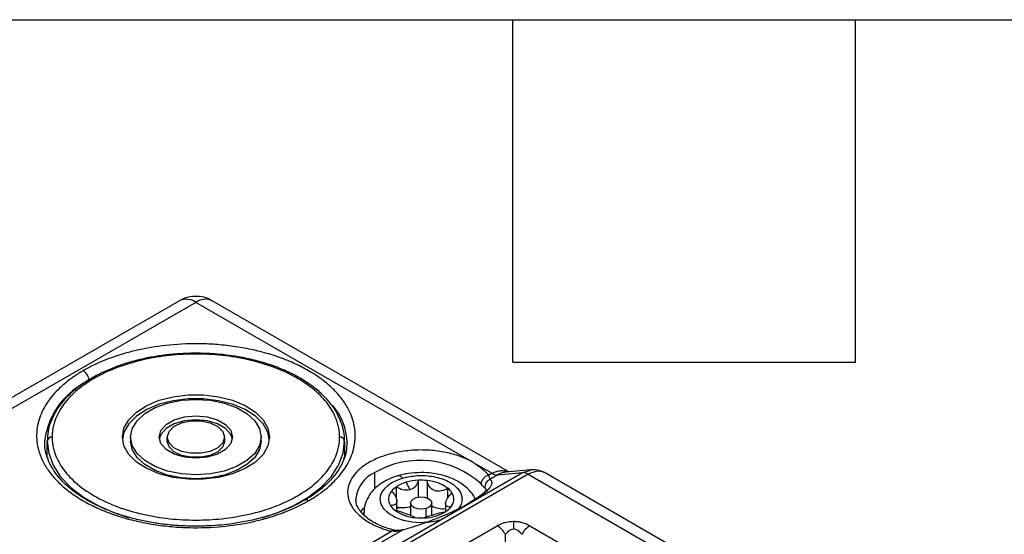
# Model space of a CAD drawing. Header units: millimetres. Extents: x 16 to 683, y 16 to 524.
# Tile 38 of 39: x 582 to 637, y 495 to 524. Entities that reach past the tile are written whole.
import ezdxf

# ---------------------------------------------------------------- set-up
doc = ezdxf.new("R2010")
doc.units = ezdxf.units.MM
doc.header["$LTSCALE"] = 2.5
doc.layers.add('TEXT', color=140, linetype='Continuous', lineweight=25)

msp = doc.modelspace()

# ---------------------------------------------------------------- linework, layer by layer
for p, q in [((591.046658, 508.238212), (567.904982, 494.878807)), ((591.955675, 508.148198), (568.813999, 494.788792)), ((607.383459, 499.241927), (591.955675, 508.148198)), ((609.361473, 498.714823), (592.864692, 508.238212)), ((583.546584, 500.355151), (583.549844, 500.490314)), ((583.682948, 499.53861), (583.682948, 500.429382)), ((588.319312, 500.652075), (588.319312, 500.429382)), ((590.364766, 500.429382), (590.364766, 500.652075)), ((593.546584, 500.652075), (593.546584, 500.429382)), ((595.592039, 500.429382), (595.592039, 500.652075)), ((600.228402, 500.429382), (600.228402, 499.53861)), ((600.364766, 500.355151), (600.361506, 500.219987)), ((583.682948, 499.53861), (583.683647, 499.476543)), ((583.699587, 499.538351), (583.698154, 499.477376)), ((600.209052, 499.423491), (600.211759, 499.53869)), ((600.225954, 499.422423), (600.228402, 499.53861)), ((607.383459, 499.241927), (608.433818, 498.635568)), ((597.121346, 491.164124), (610.127001, 498.672129)), ((610.448413, 498.586032), (597.442758, 491.078027)), ((601.919453, 497.793454), (601.919453, 498.685225)), ((608.433818, 498.635568), (608.236385, 498.521593)), ((608.75523, 498.549472), (610.127001, 498.672129)), ((610.597859, 498.825375), (609.207958, 498.701097)), ((610.127001, 498.672129), (610.599965, 498.815759)), ((610.448413, 498.586032), (631.959953, 486.167685)), ((632.869776, 486.257234), (611.356427, 498.676626)), ((603.660281, 498.134574), (603.867898, 497.715565)), ((604.337139, 497.307551), (604.337139, 498.246708)), ((604.821783, 498.232917), (604.821783, 497.260725)), ((608.75523, 498.549472), (608.315943, 498.295877)), ((603.107993, 497.882381), (603.107993, 497.207684)), ((605.982907, 497.283014), (605.982907, 497.800574)), ((608.033772, 497.822601), (608.11924, 497.67347)), ((603.129869, 496.563827), (603.129869, 497.087553)), ((603.899841, 496.978154), (603.899841, 496.297791)), ((605.081659, 496.305602), (605.081659, 496.978154)), ((605.85163, 496.958368), (605.85163, 496.514294)), ((601.289673, 496.712153), (601.124473, 496.510144)), ((601.308932, 496.458537), (601.308932, 496.312879)), ((601.328788, 496.253649), (601.308955, 496.4515)), ((603.841328, 496.780115), (603.899841, 496.695883)), ((604.760652, 496.208279), (604.760652, 496.674692)), ((609.633345, 495.965548), (609.633345, 495.526334)), ((594.056392, 490.335657), (602.845832, 495.409693)), ((603.409098, 495.463215), (594.377805, 490.24956)), ((602.55314, 492.159476), (608.724254, 495.721984)), ((610.542436, 495.721984), (626.998739, 486.221963)), ((609.178799, 491.209466), (609.178799, 495.242163))]:
    msp.add_line(p, q)
at = {"flags": 128}
for points in [[(587.864766, 500.652075), (587.954162, 501.143086), (588.218444, 501.612637), (588.64606, 502.040207), (589.218323, 502.407109), (589.910221, 502.697308), (590.691515, 502.89812), (591.528059, 503.000769), (592.383292, 503.000769), (593.219836, 502.89812), (594.00113, 502.697308), (594.693028, 502.407109), (595.26529, 502.040207), (595.692907, 501.612637), (595.957188, 501.143086), (596.046584, 500.652075)], [(596.042035, 500.540728), (595.957188, 500.920393), (595.692907, 501.389944), (595.26529, 501.817514), (594.693028, 502.184416), (594.00113, 502.474615), (593.219836, 502.675427), (592.383292, 502.778076), (591.528059, 502.778076), (590.691515, 502.675427), (589.910221, 502.474615), (589.218323, 502.184416), (588.64606, 501.817514), (588.218444, 501.389944), (587.954162, 500.920393), (587.869316, 500.540728)], [(588.319312, 500.652075), (588.410483, 501.119197), (588.679425, 501.562896), (589.112652, 501.960922), (589.68844, 502.293317), (590.377916, 502.543414), (591.146508, 502.698671), (591.955675, 502.751303), (592.764842, 502.698671), (593.533434, 502.543414), (594.222911, 502.293317), (594.798699, 501.960922), (595.231926, 501.562896), (595.500868, 501.119197), (595.592039, 500.652075)], [(589.910221, 500.652075), (590.010332, 501.016967), (590.300868, 501.346141), (590.753387, 501.607375), (591.323595, 501.775097), (591.955675, 501.832891), (592.587755, 501.775097), (593.157963, 501.607375), (593.610483, 501.346141), (593.901018, 501.016967), (594.00113, 500.652075)], [(593.992016, 500.540728), (593.901018, 500.794274), (593.610483, 501.123448), (593.157963, 501.384682), (592.587755, 501.552404), (591.955675, 501.610198), (591.323595, 501.552404), (590.753387, 501.384682), (590.300868, 501.123448), (590.010332, 500.794274), (589.919335, 500.540728)], [(590.364766, 500.652075), (590.46071, 500.96619), (590.736968, 501.242419), (591.160221, 501.447443), (591.679417, 501.556534), (592.231934, 501.556534), (592.75113, 501.447443), (593.174382, 501.242419), (593.450641, 500.96619), (593.546584, 500.652075)], [(583.682948, 500.429382), (583.767152, 499.749723), (584.018051, 499.083899), (584.430538, 498.445466), (584.996214, 497.84742), (585.703565, 497.301935), (586.538191, 496.820115), (587.483101, 496.41177), (588.237826, 496.163088)], [(596.046584, 500.652075), (595.957188, 500.161064), (595.692907, 499.691513), (595.26529, 499.263943), (594.693028, 498.897041), (594.00113, 498.606842), (593.219836, 498.40603), (592.383292, 498.30338), (591.528059, 498.30338), (590.691515, 498.40603), (589.910221, 498.606842), (589.218323, 498.897041), (588.64606, 499.263943), (588.218444, 499.691513), (587.954162, 500.161064), (587.864766, 500.652075)], [(595.592039, 500.652075), (595.500868, 500.184953), (595.231926, 499.741254), (594.798699, 499.343227), (594.222911, 499.010832), (593.533434, 498.760736), (592.764842, 498.605479), (591.955675, 498.552847), (591.146508, 498.605479), (590.377916, 498.760736), (589.68844, 499.010832), (589.112652, 499.343227), (588.679425, 499.741254), (588.410483, 500.184953), (588.319312, 500.652075)], [(595.592039, 500.429382), (595.500868, 499.96226), (595.231926, 499.518561), (594.798699, 499.120535), (594.222911, 498.788139), (593.533434, 498.538043), (592.764842, 498.382786), (591.955675, 498.330154), (591.146508, 498.382786), (590.377916, 498.538043), (589.68844, 498.788139), (589.112652, 499.120535), (588.679425, 499.518561), (588.410483, 499.96226), (588.319312, 500.429382)], [(594.00113, 500.652075), (593.901018, 500.287183), (593.610483, 499.958009), (593.157963, 499.696775), (592.587755, 499.529052), (591.955675, 499.471259), (591.323595, 499.529052), (590.753387, 499.696775), (590.300868, 499.958009), (590.010332, 500.287183), (589.910221, 500.652075)], [(593.546584, 500.652075), (593.450641, 500.337959), (593.174382, 500.061731), (592.75113, 499.856706), (592.231934, 499.747615), (591.679417, 499.747615), (591.160221, 499.856706), (590.736968, 500.061731), (590.46071, 500.337959), (590.364766, 500.652075)], [(593.546584, 500.429382), (593.450641, 500.115266), (593.174382, 499.839038), (592.75113, 499.634013), (592.231934, 499.524922), (591.679417, 499.524922), (591.160221, 499.634013), (590.736968, 499.839038), (590.46071, 500.115266), (590.364766, 500.429382)], [(595.638689, 496.153031), (596.428249, 496.41177), (597.373159, 496.820115), (598.207785, 497.301935), (598.915136, 497.84742), (599.480813, 498.445466), (599.893299, 499.083899), (600.144198, 499.749723), (600.228402, 500.429382)], [(604.760652, 496.674692), (604.538943, 496.638166), (604.309897, 496.653399), (604.108384, 496.718073), (603.965083, 496.822342), (603.901809, 496.950333), (603.928197, 497.082558), (604.040228, 497.198889), (604.220847, 497.281615)], [(604.220847, 497.281615), (604.442557, 497.318142), (604.671603, 497.302909), (604.873116, 497.238234), (605.016417, 497.133965), (605.07969, 497.005975), (605.053303, 496.87375), (604.941271, 496.757419), (604.760652, 496.674692)], [(602.845832, 495.409693), (602.881489, 495.449433), (602.915775, 495.473382), (602.947373, 495.480621), (602.956295, 495.479441)], [(603.454668, 495.488517), (603.435585, 495.482274), (603.409098, 495.463215)]]:
    msp.add_lwpolyline(points, dxfattribs=at)
for centre, radius, start, end in [((591.423093, 507.404777), 0.914504, 54.3824225, 114.307119), ((592.488257, 507.404777), 0.914504, 65.692881, 125.6175775), ((585.311724, 503.756021), 0.698548, 2.6054785, 57.3945217), ((587.753808, 499.920539), 4.2424, 114.2770335, 172.2815723), ((597.094822, 500.276668), 3.270886, 1.3749131, 40.7063456), ((583.932953, 500.401554), 0.251549, 84.8174221, 173.6486599), ((599.978398, 500.401554), 0.251549, 6.3513401, 95.1825779), ((604.431551, 494.326073), 5.031188, 47.6599487, 119.9540443), ((602.646568, 497.039217), 1.799455, 113.833196, 174.8466631), ((608.732283, 499.106795), 0.557796, 237.6507184, 272.3577621), ((610.149948, 498.114805), 0.557796, 57.6507184, 92.3577621), ((604.208148, 496.203942), 2.006863, 105.8426718, 123.2433733), ((603.222308, 498.231167), 0.267934, 30.7117338, 95.6177697), ((604.468023, 495.357799), 2.891872, 92.5940393, 106.2192965), ((604.490672, 495.119502), 3.130973, 83.9294246, 92.8107243), ((604.660866, 496.02539), 2.213385, 53.3236746, 85.830808), ((608.357892, 497.995484), 0.539957, 103.0046994, 174.746134), ((608.497324, 497.866981), 0.465672, 112.9235957, 185.4687569), ((603.335909, 497.203824), 0.66136, 137.9276, 212.3117617), ((603.776189, 496.871184), 1.212025, 123.4566068, 140.201991), ((605.338882, 497.004613), 1.023876, 32.2774794, 51.023136), ((605.645591, 497.19787), 0.66136, 317.9276, 32.3117617), ((598.091743, 496.936162), 0.216468, 52.6027128, 117.4082633), ((603.642618, 497.397081), 1.023876, 212.2774794, 231.023136), ((604.320634, 498.376303), 2.213385, 233.3236746, 265.830808), ((603.438478, 498.175882), 1.445283, 257.6708304, 262.5134549), ((603.967425, 495.601028), 1.348471, 122.1342497, 128.3976038), ((603.453901, 498.208709), 1.479881, 262.0870076, 287.5378076), ((604.58754, 498.602258), 2.447932, 271.3300386, 301.6903176), ((605.704948, 497.99306), 1.330319, 242.0613394, 275.6964583), ((605.205311, 497.53051), 1.212025, 303.4566068, 320.201991), ((604.490828, 499.282192), 3.130973, 263.9294246, 272.8107243), ((608.030157, 494.609239), 1.311477, 28.8556089, 58.0453284), ((611.236532, 494.609239), 1.311477, 121.9546716, 151.1443911)]:
    msp.add_arc(centre, radius, start, end)
for points, knots in [([(592.857058, 508.22143), (592.789003, 508.265287), (592.57152, 508.405442), (592.144593, 508.492962), (591.640355, 508.474125), (591.270042, 508.36936), (591.091547, 508.256788), (591.050487, 508.230892)], [0, 0, 0, 0, 0.127355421, 0.4069908, 0.667223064, 0.923450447, 1, 1, 1, 1]), ([(598.223213, 497.108133), (598.292097, 497.148669), (598.429806, 497.229704), (598.627325, 497.356194), (598.817987, 497.486169), (599.077901, 497.676031), (599.391687, 497.932577), (599.749164, 498.277537), (600.070653, 498.652728), (600.459085, 499.223832), (600.797091, 500.031149), (600.853083, 500.90855), (600.693392, 501.649207), (600.451868, 502.225205), (600.084453, 502.797228), (599.589508, 503.351881), (598.971148, 503.875209), (598.239513, 504.353888), (597.410326, 504.776252), (596.503797, 505.133224), (595.543007, 505.418949), (594.552127, 505.631054), (593.55436, 505.770482), (592.271366, 505.86267), (590.751499, 505.830344), (589.353204, 505.635249), (588.363916, 505.411018), (587.714147, 505.225499), (587.116454, 505.019073), (586.64523, 504.827099), (586.266689, 504.652207), (585.969891, 504.503032), (585.782096, 504.397352), (585.688138, 504.344478)], [0, 0, 0, 0, 0.010604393, 0.021199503, 0.031797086, 0.042408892, 0.066388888, 0.090389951, 0.117417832, 0.144465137, 0.204868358, 0.271563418, 0.307149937, 0.344021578, 0.381990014, 0.42082476, 0.460259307, 0.500000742, 0.539742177, 0.579176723, 0.61801147, 0.655979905, 0.692851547, 0.728438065, 0.795133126, 0.855536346, 0.882564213, 0.909611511, 0.933591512, 0.957592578, 0.971728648, 0.98585515, 1, 1, 1, 1]), ([(599.955675, 500.652075), (599.954963, 500.699083), (599.953539, 500.793018), (599.941991, 500.93371), (599.923546, 501.074024), (599.897533, 501.21396), (599.864128, 501.353521), (599.793783, 501.593304), (599.656428, 501.930246), (599.402161, 502.360493), (599.071293, 502.780134), (598.521768, 503.323211), (597.652762, 503.941099), (596.373457, 504.540895), (594.939696, 504.969709), (593.448702, 505.217152), (591.955675, 505.296215), (590.462648, 505.217152), (588.971654, 504.969709), (587.537893, 504.540895), (586.258589, 503.941099), (585.389682, 503.323283), (584.840134, 502.780217), (584.509295, 502.360666), (584.255008, 501.930327), (584.098826, 501.547697), (584.010472, 501.214458), (583.964209, 500.933807), (583.958522, 500.746051), (583.955675, 500.652075)], [0, 0, 0, 0, 0.009730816, 0.019444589, 0.029150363, 0.038857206, 0.048574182, 0.058310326, 0.089196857, 0.120102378, 0.152276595, 0.184469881, 0.25011907, 0.315768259, 0.380053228, 0.441772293, 0.50000334, 0.558234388, 0.619953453, 0.684238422, 0.749887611, 0.8155368, 0.847711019, 0.879904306, 0.910790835, 0.941696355, 0.961138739, 0.980549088, 1, 1, 1, 1]), ([(591.955675, 505.320411), (591.573209, 505.311939), (591.036871, 505.30006), (590.257865, 505.221468), (589.607291, 505.128622), (588.857161, 504.975975), (588.105644, 504.773085), (587.365338, 504.516164), (586.658454, 504.207342), (586.000498, 503.849154), (585.405135, 503.444549), (584.87927, 502.997373), (584.444674, 502.507388), (584.173451, 502.140386), (584.0819, 501.931703), (584.071026, 501.906918)], [0, 0, 0, 0, 0.109910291, 0.154128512, 0.227173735, 0.302318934, 0.382219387, 0.464795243, 0.54925303, 0.635015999, 0.721770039, 0.809405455, 0.897999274, 0.987885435, 1, 1, 1, 1]), ([(599.857485, 501.869338), (599.843762, 501.901817), (599.744832, 502.135957), (599.440995, 502.543734), (598.950149, 503.079547), (598.346385, 503.565859), (597.657038, 504.000076), (596.893072, 504.37612), (596.076081, 504.688935), (595.215035, 504.940017), (594.400732, 505.112612), (593.656531, 505.221922), (592.870419, 505.301477), (592.303974, 505.313202), (591.955675, 505.320411)], [0, 0, 0, 0, 0.015731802, 0.113410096, 0.210634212, 0.307236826, 0.403084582, 0.497913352, 0.591151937, 0.681258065, 0.77230215, 0.838158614, 0.900486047, 1, 1, 1, 1]), ([(585.688138, 504.344478), (585.619253, 504.303943), (585.481545, 504.222907), (585.284025, 504.096417), (585.093364, 503.966443), (584.833449, 503.77658), (584.519664, 503.520035), (584.162187, 503.175074), (583.840697, 502.799883), (583.452265, 502.22878), (583.11426, 501.421463), (583.058267, 500.544061), (583.217959, 499.803404), (583.459482, 499.227406), (583.826897, 498.655383), (584.321842, 498.100731), (584.940203, 497.577403), (585.671837, 497.098723), (586.501024, 496.67636), (587.407553, 496.319388), (588.368344, 496.033662), (589.359224, 495.821558), (590.35699, 495.682129), (591.639984, 495.589941), (593.159851, 495.622267), (594.558147, 495.817362), (595.547434, 496.041594), (596.197203, 496.227112), (596.794896, 496.433539), (597.26612, 496.625512), (597.644661, 496.800404), (597.941459, 496.94958), (598.129254, 497.055259), (598.223213, 497.108133)], [0, 0, 0, 0, 0.0106043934, 0.0211995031, 0.0317970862, 0.0424088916, 0.0663888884, 0.0903899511, 0.1174178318, 0.1444651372, 0.2048683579, 0.271563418, 0.3071499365, 0.3440215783, 0.3819900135, 0.4208247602, 0.4602593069, 0.5000007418, 0.5397421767, 0.5791767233, 0.61801147, 0.6559799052, 0.692851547, 0.7284380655, 0.7951331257, 0.8555363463, 0.8825642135, 0.9096115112, 0.9335915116, 0.957592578, 0.9717286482, 0.9858551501, 1, 1, 1, 1]), ([(584.071026, 501.906918), (583.99225, 501.745335), (583.819656, 501.391317), (583.694944, 500.89195), (583.698287, 500.559118), (583.699591, 500.429302)], [0, 0, 0, 0, 0.338700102, 0.742070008, 1, 1, 1, 1]), ([(600.211763, 500.429641), (600.215772, 500.513292), (600.230779, 500.826477), (600.119943, 501.315516), (599.936995, 501.701561), (599.857485, 501.869338)], [0, 0, 0, 0, 0.170847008, 0.639646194, 1, 1, 1, 1]), ([(591.955675, 495.692828), (591.570803, 495.700966), (591.030579, 495.71239), (590.245159, 495.78801), (589.588119, 495.877498), (588.83042, 496.024516), (588.071388, 496.219552), (587.324213, 496.465637), (586.611707, 496.759742), (585.950106, 497.098086), (585.352253, 497.475825), (584.827963, 497.887773), (584.384148, 498.329083), (584.026764, 498.796265), (583.756729, 499.288727), (583.593342, 499.810742), (583.523794, 500.209274), (583.555779, 500.435311), (583.561532, 500.475966)], [0, 0, 0, 0, 0.084622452, 0.118780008, 0.175179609, 0.233200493, 0.294849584, 0.358483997, 0.42344825, 0.489259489, 0.555651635, 0.622555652, 0.690103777, 0.758717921, 0.829249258, 0.90314457, 0.982579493, 1, 1, 1, 1]), ([(583.955675, 500.652075), (583.956388, 500.605066), (583.957811, 500.511132), (583.96936, 500.37044), (583.987805, 500.230125), (584.013818, 500.090189), (584.047223, 499.950629), (584.117568, 499.710846), (584.254923, 499.373903), (584.509189, 498.943657), (584.840057, 498.524015), (585.389583, 497.980938), (586.258589, 497.363051), (587.537893, 496.763255), (588.971654, 496.33444), (590.462648, 496.086998), (591.955675, 496.007935), (593.448702, 496.086998), (594.939696, 496.33444), (596.373457, 496.763255), (597.652761, 497.363051), (598.521668, 497.980866), (599.071217, 498.523933), (599.402055, 498.943484), (599.656342, 499.373823), (599.812525, 499.756452), (599.900879, 500.089692), (599.947142, 500.370343), (599.952829, 500.558099), (599.955675, 500.652075)], [0, 0, 0, 0, 0.0097308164, 0.0194445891, 0.0291503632, 0.038857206, 0.0485741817, 0.0583103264, 0.0891968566, 0.1201023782, 0.1522765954, 0.1844698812, 0.25011907, 0.3157682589, 0.3800532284, 0.441772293, 0.5000033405, 0.558234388, 0.6199534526, 0.6842384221, 0.749887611, 0.8155367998, 0.8477110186, 0.8799043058, 0.9107908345, 0.9416963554, 0.9611387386, 0.9805490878, 1, 1, 1, 1]), ([(600.349818, 500.234336), (600.337566, 500.070644), (600.311431, 499.721484), (600.110608, 499.193618), (599.795782, 498.660346), (599.368847, 498.152936), (598.831833, 497.68032), (598.366705, 497.338769), (598.055879, 497.172044), (597.987343, 497.135282)], [0, 0, 0, 0, 0.148862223, 0.317529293, 0.480647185, 0.640421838, 0.798469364, 0.95556328, 1, 1, 1, 1]), ([(607.383459, 499.241927), (607.344237, 499.264055), (607.265877, 499.308261), (607.142684, 499.371018), (607.015606, 499.431021), (606.884216, 499.488029), (606.67291, 499.572319), (606.370963, 499.674684), (605.960141, 499.781185), (605.523734, 499.862461), (604.906605, 499.933775), (604.107625, 499.945017), (603.174224, 499.830193), (602.333106, 499.601318), (601.636024, 499.287461), (601.090676, 498.913684), (600.685416, 498.484628), (600.431962, 497.995714), (600.367969, 497.460181), (600.521566, 496.916425), (600.829761, 496.490829), (601.168917, 496.184771), (601.458431, 495.979602), (601.779609, 495.797237), (602.083043, 495.658887), (602.35892, 495.554407), (602.597114, 495.476057), (602.762853, 495.431834), (602.845832, 495.409693)], [0, 0, 0, 0, 0.011462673, 0.022900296, 0.034331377, 0.045774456, 0.057248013, 0.088013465, 0.118812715, 0.151215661, 0.18365137, 0.25014593, 0.316640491, 0.381373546, 0.442847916, 0.500003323, 0.557158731, 0.618633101, 0.683366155, 0.749860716, 0.816355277, 0.848758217, 0.881193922, 0.91195937, 0.94275862, 0.961845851, 0.980897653, 1, 1, 1, 1]), ([(604.49075, 498.679645), (604.248647, 498.669199), (603.911903, 498.654668), (603.481966, 498.576654), (603.296461, 498.521967), (603.19761, 498.492825)], [0, 0, 0, 0, 0.544411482, 0.757228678, 1, 1, 1, 1]), ([(607.490973, 497.196704), (607.479113, 497.229335), (607.410067, 497.419301), (607.163226, 497.712292), (606.783433, 498.046745), (606.337846, 498.300129), (605.901668, 498.470638), (605.481791, 498.580979), (605.026203, 498.661045), (604.689855, 498.672729), (604.49075, 498.679645)], [0, 0, 0, 0, 0.032284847, 0.187950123, 0.345605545, 0.492139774, 0.632865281, 0.737266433, 0.844472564, 1, 1, 1, 1]), ([(608.433818, 498.635568), (608.516013, 498.676104), (608.681856, 498.757891), (608.948793, 498.792313), (609.165966, 498.779387), (609.284873, 498.725749), (609.317759, 498.710915)], [0, 0, 0, 0, 0.284560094, 0.574152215, 0.882223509, 1, 1, 1, 1]), ([(609.208513, 498.697252), (609.138574, 498.688533), (608.988907, 498.669874), (608.836447, 498.591319), (608.75523, 498.549472)], [0, 0, 0, 0, 0.467294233, 1, 1, 1, 1]), ([(611.407864, 498.646914), (611.33455, 498.680454), (611.189932, 498.746613), (610.86772, 498.768334), (610.614525, 498.658252), (610.448413, 498.586032)], [0, 0, 0, 0, 0.261247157, 0.515333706, 1, 1, 1, 1]), ([(611.407869, 498.646929), (611.291788, 498.703669), (611.047728, 498.822965), (610.76659, 498.82566), (610.619168, 498.827074)], [0, 0, 0, 0, 0.475623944, 1, 1, 1, 1]), ([(603.19761, 498.492825), (603.152796, 498.481094), (602.959807, 498.430576), (602.638652, 498.292584), (602.242746, 498.072342), (601.888797, 497.786502), (601.593004, 497.437889), (601.392833, 497.026783), (601.29662, 496.681578), (601.318061, 496.48692), (601.322458, 496.447006)], [0, 0, 0, 0, 0.042068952, 0.181167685, 0.329131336, 0.482378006, 0.638610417, 0.796575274, 0.958288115, 1, 1, 1, 1]), ([(605.528836, 496.033688), (604.412976, 495.702939), (603.041888, 495.9574), (601.896017, 497.245745), (602.336803, 498.037257), (603.452664, 498.368006)], [0, 0, 0, 0, 0.5, 0.5, 1, 1, 1, 1]), ([(603.452664, 498.368006), (603.720836, 498.427685), (604.134841, 498.519818), (604.735395, 498.514211), (605.190734, 498.458626), (605.618931, 498.350852), (606.104664, 498.151093), (606.561248, 497.814759), (606.769961, 497.404029), (606.765007, 497.060579), (606.687664, 496.825999), (606.577877, 496.69335), (606.534877, 496.641396)], [0, 0, 0, 0, 0.151171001, 0.233378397, 0.315672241, 0.397879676, 0.480173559, 0.63134456, 0.782515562, 0.864722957, 0.947016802, 1, 1, 1, 1]), ([(604.337139, 498.246708), (604.308281, 498.128157), (604.254609, 498.015969), (604.096577, 497.827093), (603.991356, 497.752158), (603.867898, 497.715565)], [0, 0, 0, 0, 0.5, 0.5, 1, 1, 1, 1]), ([(605.982907, 497.800574), (605.863302, 497.731531), (605.736066, 497.679658), (605.47761, 497.629602), (605.346343, 497.633798), (605.116295, 497.718754), (605.01834, 497.799946), (604.880944, 497.997263), (604.838572, 498.112945), (604.821783, 498.232917)], [0, 0, 0, 0, 0.25, 0.25, 0.5, 0.5, 0.75, 0.75, 1, 1, 1, 1]), ([(608.315943, 498.295877), (608.328051, 498.286407), (608.352162, 498.267547), (608.379711, 498.235853), (608.400695, 498.201827), (608.414525, 498.165223), (608.421351, 498.126101), (608.421013, 498.056031), (608.386866, 497.94596), (608.274578, 497.782775), (608.097655, 497.602453), (607.885388, 497.430199), (607.665178, 497.274489), (607.457479, 497.139453), (607.301034, 497.047288), (607.222753, 497.001171)], [0, 0, 0, 0, 0.043704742, 0.087037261, 0.130064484, 0.17285477, 0.215477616, 0.258003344, 0.387651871, 0.515049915, 0.640227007, 0.763763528, 0.842871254, 0.921376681, 1, 1, 1, 1]), ([(602.844983, 497.64698), (602.935736, 497.549088), (603.009318, 497.443568), (603.109802, 497.235556), (603.135323, 497.134019), (603.122376, 496.976005), (603.083405, 496.920287), (602.959869, 496.856699), (602.875826, 496.845981), (602.77696, 496.85031)], [0, 0, 0, 0, 0.25, 0.25, 0.5, 0.5, 0.75, 0.75, 1, 1, 1, 1]), ([(603.867898, 497.715565), (603.744452, 497.678974), (603.61001, 497.682689), (603.349333, 497.747432), (603.223545, 497.806619), (603.107993, 497.882381)], [0, 0, 0, 0, 0.5, 0.5, 1, 1, 1, 1]), ([(606.136517, 496.754713), (606.045764, 496.755781), (605.972182, 496.770841), (605.871698, 496.840418), (605.846177, 496.896872), (605.859124, 497.054186), (605.898094, 497.155038), (606.021631, 497.356974), (606.105674, 497.458767), (606.20454, 497.551383)], [0, 0, 0, 0, 0.25, 0.25, 0.5, 0.5, 0.75, 0.75, 1, 1, 1, 1]), ([(608.10837, 497.668249), (608.097363, 497.657733), (608.075399, 497.636744), (607.777592, 497.361306), (607.378618, 497.116875), (607.156526, 496.980811)], [0, 0, 0, 0, 0.308087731, 0.614843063, 1, 1, 1, 1]), ([(597.987343, 497.135282), (597.82051, 497.039794), (597.422391, 496.811926), (596.703018, 496.508182), (595.870702, 496.225807), (595.015278, 496.007929), (594.230224, 495.862607), (593.509721, 495.76997), (592.778174, 495.706801), (592.253376, 495.697886), (591.955675, 495.692828)], [0, 0, 0, 0, 0.1065026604, 0.2541515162, 0.3993481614, 0.5387468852, 0.671112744, 0.7664624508, 0.8675220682, 1, 1, 1, 1]), ([(602.958556, 495.479995), (602.816442, 495.519178), (602.516222, 495.601955), (602.102966, 495.771582), (601.72162, 495.976101), (601.400082, 496.208414), (601.146315, 496.459513), (600.968042, 496.72364), (600.864313, 496.978853), (600.863733, 497.143684), (600.863459, 497.221751)], [0, 0, 0, 0, 0.108812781, 0.229869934, 0.353278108, 0.478164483, 0.60479888, 0.735060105, 0.87451827, 1, 1, 1, 1]), ([(607.222753, 497.001171), (607.182159, 496.977968), (607.10108, 496.931626), (606.973514, 496.861748), (606.841935, 496.791806), (606.705901, 496.721761), (606.565523, 496.65162), (606.31962, 496.532292), (605.953592, 496.364679), (605.456279, 496.155757), (604.94062, 495.956462), (604.478598, 495.792895), (604.07829, 495.661458), (603.73982, 495.556802), (603.519878, 495.494563), (603.409098, 495.463215)], [0, 0, 0, 0, 0.039351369, 0.078595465, 0.117822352, 0.15712221, 0.196584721, 0.236298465, 0.359724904, 0.485008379, 0.61229742, 0.742051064, 0.827131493, 0.91293045, 1, 1, 1, 1]), ([(602.998593, 496.601119), (603.118198, 496.573339), (603.245434, 496.534751), (603.50389, 496.446372), (603.635157, 496.397092), (603.865205, 496.311437), (603.96316, 496.275378), (604.100556, 496.216411), (604.142928, 496.191803), (604.159717, 496.168776)], [0, 0, 0, 0, 0.25, 0.25, 0.5, 0.5, 0.75, 0.75, 1, 1, 1, 1]), ([(605.113602, 496.314974), (605.237048, 496.351564), (605.371489, 496.393049), (605.632167, 496.466738), (605.757954, 496.498215), (605.873507, 496.519313)], [0, 0, 0, 0, 0.5, 0.5, 1, 1, 1, 1]), ([(604.64436, 496.154985), (604.673219, 496.17669), (604.726891, 496.198397), (604.884922, 496.248828), (604.990144, 496.27838), (605.113602, 496.314974)], [0, 0, 0, 0, 0.5, 0.5, 1, 1, 1, 1]), ([(608.724254, 495.721984), (608.751842, 495.737381), (608.806104, 495.767664), (608.892234, 495.808581), (608.980023, 495.845086), (609.069891, 495.876925), (609.180885, 495.909901), (609.314909, 495.939726), (609.473414, 495.961544), (609.58022, 495.964218), (609.633345, 495.965548)], [0, 0, 0, 0, 0.111890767, 0.22007215, 0.325020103, 0.427255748, 0.527342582, 0.688762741, 0.845191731, 1, 1, 1, 1]), ([(609.633345, 495.965548), (609.665171, 495.965072), (609.728875, 495.964118), (609.823989, 495.956359), (609.918452, 495.943963), (610.012288, 495.926494), (610.153782, 495.892344), (610.340412, 495.829498), (610.473488, 495.758677), (610.542436, 495.721984)], [0, 0, 0, 0, 0.092829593, 0.185813, 0.279699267, 0.375216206, 0.473055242, 0.726983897, 1, 1, 1, 1]), ([(603.454243, 495.488434), (603.359151, 495.468848), (603.191915, 495.434402), (603.027949, 495.465716), (602.957216, 495.479224)], [0, 0, 0, 0, 0.568612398, 1, 1, 1, 1])]:
    msp.add_open_spline(points, degree=3, knots=knots)
for points in [[(607.383459, 499.241927), (607.742802, 499.034483), (608.032048, 498.790202), (608.236385, 498.521593)], [(608.033772, 497.822601), (607.986403, 497.846305), (607.915714, 497.919375), (607.820203, 498.044928)], [(608.236385, 498.521593), (608.28516, 498.414198), (608.309969, 498.338652), (608.315943, 498.295877)], [(603.409098, 495.463215), (603.223548, 495.402835), (603.029849, 495.381841), (602.845832, 495.409693)], [(609.633345, 495.526334), (609.474206, 495.526334), (609.316718, 495.427949), (609.178799, 495.242163)], [(610.08789, 495.242163), (609.949972, 495.427949), (609.792484, 495.526334), (609.633345, 495.526334)]]:
    msp.add_open_spline(points, degree=3)
at = {"layer": 'TEXT'}
for p, q in [((15.875, 523.875), (682.625, 523.875)), ((609.6, 504.825), (609.6, 523.875)), ((628.65, 504.825), (628.65, 523.875)), ((609.6, 504.825), (628.65, 504.825))]:
    msp.add_line(p, q, dxfattribs=at)

doc.saveas('drawing.dxf')
